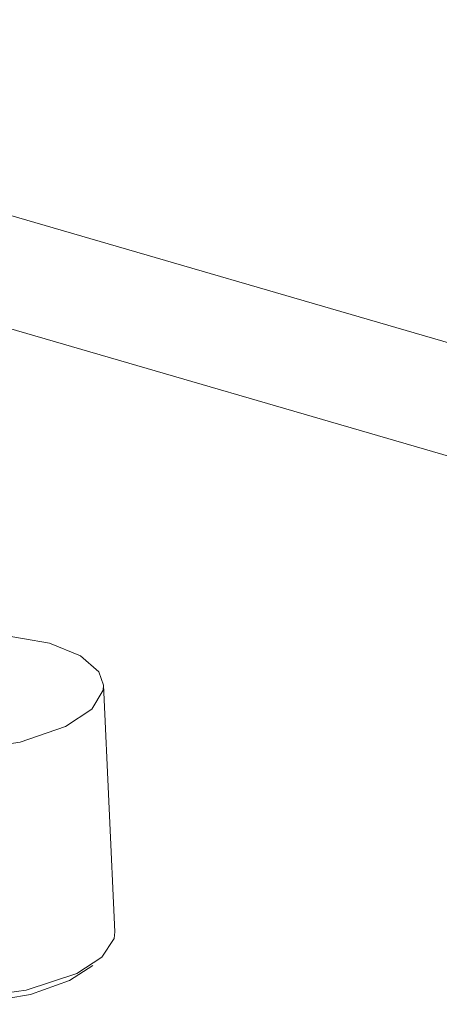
# Model space of a CAD drawing. Header units: millimetres. Extents: x 3925 to 5043, y -86 to 778.
# Tile 132 of 164: x 4823.56 to 4828.61, y 423.38 to 435.22. Entities that reach past the tile are written whole.
import ezdxf

# ---------------------------------------------------------------- set-up
doc = ezdxf.new("R2010")
doc.units = ezdxf.units.MM
doc.header["$LTSCALE"] = 46.255
doc.layers.add('140-155102-0DXF_CONTINUOUS_LINE', color=7, linetype='CONTINUOUS')

msp = doc.modelspace()

# ---------------------------------------------------------------- linework, layer by layer
at = {"layer": '140-155102-0DXF_CONTINUOUS_LINE', "color": 7, "linetype": 'Continuous', "lineweight": 0}
for p, q in [((4757.6463, 452.0093), (4839.8713, 428.0933)), ((4839.9351, 426.7083), (4757.7101, 450.6242)), ((4824.5637, 427.2175), (4824.7004, 424.2484)), ((4824.245, 423.7498), (4824.5469, 423.9457)), ((4824.1558, 423.6619), (4824.4376, 423.8447))]:
    msp.add_line(p, q, dxfattribs=at)
for points in [[(4821.8189, 427.7308), (4822.5094, 427.8369), (4823.2599, 427.8359), (4823.9152, 427.7213)], [(4823.9152, 427.7213), (4824.2871, 427.5687), (4824.5075, 427.3773), (4824.5637, 427.2175)], [(4824.5637, 427.2175), (4824.56, 427.1577), (4824.4265, 426.9302), (4824.1084, 426.719)], [(4824.1084, 426.719), (4823.5625, 426.5318), (4822.872, 426.4257), (4822.1215, 426.4267), (4821.4662, 426.5413)], [(4824.5469, 423.9457), (4824.693, 424.1707), (4824.7004, 424.2484)], [(4821.1349, 423.7887), (4821.223, 423.7295), (4821.6277, 423.5651), (4822.1995, 423.4629), (4822.9322, 423.4514), (4823.6332, 423.5474), (4824.245, 423.7498)], [(4821.2535, 423.6982), (4821.4774, 423.5713), (4821.9369, 423.4376), (4822.5045, 423.3774), (4823.1116, 423.398), (4823.6851, 423.4968), (4824.1558, 423.6619)]]:
    msp.add_lwpolyline(points, dxfattribs=at)

doc.saveas('drawing.dxf')
